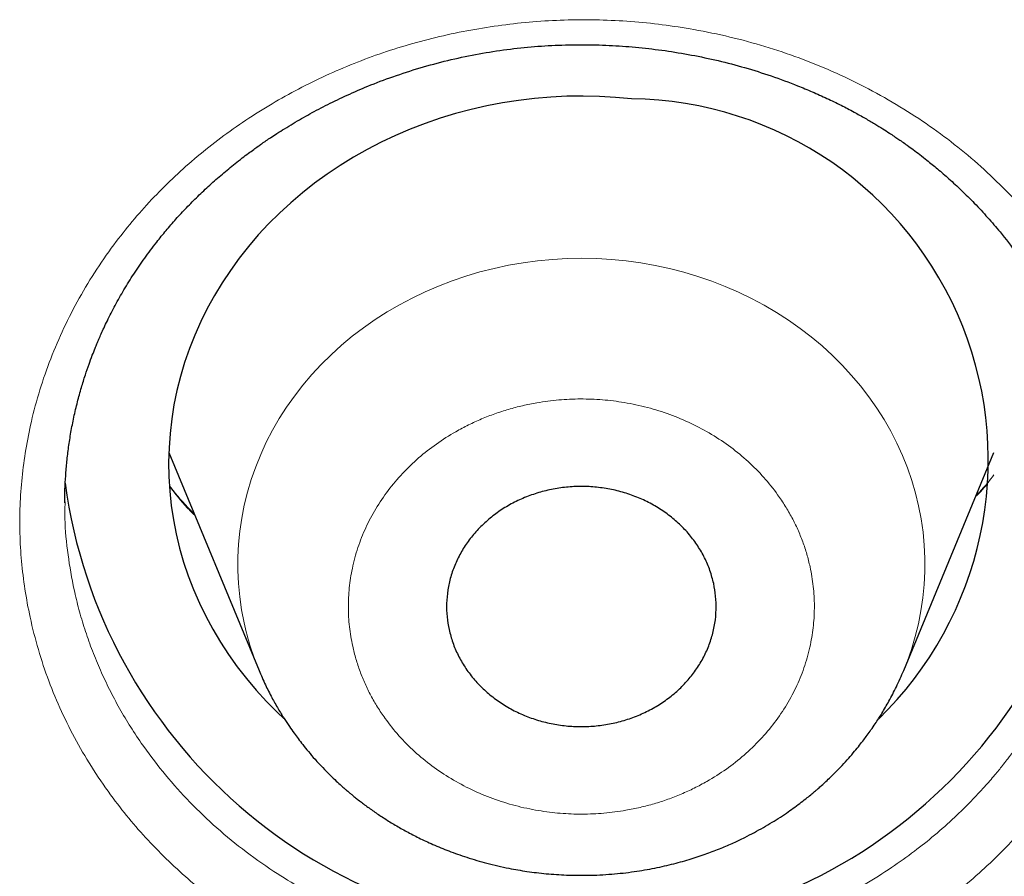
# Model space of a CAD drawing. Header units: millimetres. Extents: x 8 to 578, y 12 to 587.
# Tile 137 of 155: x 333.59 to 337.97, y 544.68 to 548.5. Entities that reach past the tile are written whole.
import ezdxf

# ---------------------------------------------------------------- set-up
doc = ezdxf.new("R2010")
doc.units = ezdxf.units.MM

msp = doc.modelspace()

# ---------------------------------------------------------------- linework, layer by layer
at = {"color": 7, "linetype": 'Continuous', "lineweight": 30}
for p, q in [((334.25, 546.5709), (334.6514, 545.6013)), ((337.5211, 545.6013), (337.9225, 546.5709)), ((333.7881, 546.3466), (333.7881, 546.3515)), ((337.5205, 545.5999), (337.5211, 545.6013))]:
    msp.add_line(p, q, dxfattribs=at)
at = {"color": 7, "linetype": 'Continuous', "lineweight": 30, "flags": 128}
msp.add_lwpolyline([(336.31, 548.1456), (336.2382, 548.1522), (336.1662, 548.1562), (336.0941, 548.1578), (336.022, 548.1568), (335.9499, 548.1533), (335.8781, 548.1472), (335.8066, 548.1387), (335.7356, 548.1277), (335.665, 548.1142), (335.5951, 548.0982), (335.526, 548.0798), (335.4578, 548.059), (335.3905, 548.0358), (335.3243, 548.0103), (335.2592, 547.9825), (335.1955, 547.9525), (335.1331, 547.9202), (335.0721, 547.8858), (335.0128, 547.8493), (334.9551, 547.8107), (334.8991, 547.7701), (334.845, 547.7276), (334.7928, 547.6833), (334.7426, 547.6371), (334.6944, 547.5893), (334.6484, 547.5398), (334.6046, 547.4887), (334.5631, 547.4361), (334.524, 547.3821), (334.4872, 547.3268), (334.4529, 547.2703), (334.4212, 547.2126), (334.392, 547.1538), (334.3654, 547.094), (334.3415, 547.0334), (334.3203, 546.972), (334.3017, 546.9098), (334.286, 546.8471), (334.273, 546.7839), (334.2628, 546.7203), (334.2554, 546.6563), (334.2509, 546.5922), (334.2492, 546.5279), (334.2503, 546.4636), (334.2542, 546.3995), (334.261, 546.3355), (334.2705, 546.2718), (334.2829, 546.2084), (334.2981, 546.1456), (334.316, 546.0833), (334.3366, 546.0217), (334.36, 545.9609), (334.386, 545.901), (334.4146, 545.842), (334.4458, 545.784), (334.4795, 545.7272), (334.5158, 545.6716), (334.5544, 545.6173), (334.5954, 545.5644), (334.6387, 545.513), (334.6842, 545.4632), (334.7319, 545.4149), (334.7622, 545.3862)], dxfattribs=at)
at = {"color": 252, "linetype": 'Continuous', "lineweight": 0, "flags": 128}
msp.add_lwpolyline([(337.5211, 545.6013), (337.5359, 545.6386), (337.5555, 545.6946), (337.5724, 545.7513), (337.5866, 545.8085), (337.5979, 545.8663), (337.6065, 545.9244), (337.6123, 545.9828), (337.6152, 546.0414), (337.6153, 546.1001), (337.6126, 546.1586), (337.607, 546.2171), (337.5987, 546.2752), (337.5875, 546.333), (337.5736, 546.3903), (337.5568, 546.4471), (337.5374, 546.5031), (337.5153, 546.5583), (337.4905, 546.6126), (337.4632, 546.666), (337.4333, 546.7182), (337.4009, 546.7692), (337.366, 546.819), (337.3288, 546.8674), (337.2893, 546.9143), (337.2476, 546.9596), (337.2037, 547.0033), (337.1577, 547.0453), (337.1098, 547.0854), (337.0599, 547.1237), (337.0083, 547.1601), (336.9549, 547.1944), (336.9, 547.2267), (336.8435, 547.2568), (336.7857, 547.2847), (336.7265, 547.3104), (336.6662, 547.3338), (336.6047, 547.3549), (336.5423, 547.3736), (336.4791, 547.3899), (336.4152, 547.4037), (336.3506, 547.4151), (336.2856, 547.424), (336.2201, 547.4304), (336.1545, 547.4342), (336.0887, 547.4356), (336.0229, 547.4344), (335.9572, 547.4307), (335.8917, 547.4245), (335.8267, 547.4158), (335.7621, 547.4046), (335.6981, 547.391), (335.6348, 547.3749), (335.5723, 547.3563), (335.5108, 547.3355), (335.4504, 547.3122), (335.3912, 547.2867), (335.3332, 547.2589), (335.2766, 547.229), (335.2215, 547.1969), (335.1681, 547.1627), (335.1163, 547.1265), (335.0663, 547.0883), (335.0182, 547.0483), (334.9721, 547.0064), (334.9281, 546.9629), (334.8862, 546.9177), (334.8465, 546.8709), (334.8091, 546.8226), (334.7741, 546.773), (334.7415, 546.722), (334.7114, 546.6699), (334.6839, 546.6166), (334.6589, 546.5623), (334.6366, 546.5072), (334.617, 546.4512), (334.6001, 546.3945), (334.5859, 546.3373), (334.5745, 546.2795), (334.566, 546.2214), (334.5602, 546.163), (334.5573, 546.1044), (334.5572, 546.0457), (334.5599, 545.9872), (334.5654, 545.9287), (334.5738, 545.8706), (334.585, 545.8128), (334.585, 545.8128)], dxfattribs=at)
at = {"color": 7, "linetype": 'Continuous', "lineweight": 30}
for centre, radius, start, end in [((336.2903, 546.5387), 1.607, 314.074, 89.2987), ((336.0856, 546.7469), 2.3184, 187.7279, 352.6173)]:
    msp.add_arc(centre, radius, start, end, dxfattribs=at)
at = {"color": 252, "linetype": 'Continuous', "lineweight": 0}
msp.add_arc((335.8058, 546.0798), 1.2497, 192.3399, 202.5607, dxfattribs=at)
for points, knots in [([(338.5424, 546.7031), (338.5519, 546.6548), (338.5708, 546.5585), (338.5857, 546.4125), (338.5905, 546.2665), (338.5842, 546.1204), (338.5671, 545.9744), (338.5404, 545.8363), (338.5063, 545.7067), (338.4667, 545.5863), (338.4198, 545.4686), (338.3656, 545.3536), (338.3042, 545.2415), (338.2355, 545.1321), (338.1594, 545.0256), (338.0768, 544.9227), (337.9881, 544.8243), (337.8941, 544.7312), (337.7948, 544.6434), (337.6902, 544.5609), (337.5804, 544.4836), (337.4647, 544.411), (337.3442, 544.3439), (337.2195, 544.2828), (337.0925, 544.2288), (336.9632, 544.1816), (336.8316, 544.1411), (336.6978, 544.1073), (336.5607, 544.0797), (336.4212, 544.0587), (336.2803, 544.0448), (336.14, 544.0382), (336.0004, 544.0387), (335.8616, 544.0461), (335.7235, 544.0605), (335.5778, 544.0829), (335.4257, 544.1146), (335.2688, 544.1573), (335.1164, 544.2088), (334.9686, 544.2691), (334.8254, 544.3381), (334.6939, 544.4116), (334.5737, 544.488), (334.4647, 544.5662), (334.3604, 544.6499), (334.2614, 544.7387), (334.1683, 544.8321), (334.0814, 544.9298), (333.9962, 545.0379), (333.9142, 545.1564), (333.8373, 545.2853), (333.7706, 545.4177), (333.714, 545.5538), (333.6675, 545.6939), (333.6328, 545.8305), (333.6084, 545.9617), (333.5932, 546.0864), (333.586, 546.2108), (333.5868, 546.3352), (333.5956, 546.4597), (333.6124, 546.5844), (333.6381, 546.7149), (333.6743, 546.8503), (333.7228, 546.9897), (333.7815, 547.1262), (333.8499, 547.2592), (333.9278, 547.3878), (334.0106, 547.5053), (334.0965, 547.6124), (334.1837, 547.7094), (334.2768, 547.8019), (334.3758, 547.8898), (334.4809, 547.973), (334.592, 548.0514), (334.7076, 548.1239), (334.8267, 548.1903), (334.9484, 548.2503), (335.0739, 548.3041), (335.203, 548.3518), (335.3358, 548.3932), (335.4724, 548.428), (335.6107, 548.4559), (335.7496, 548.4769), (335.8881, 548.4909), (336.0271, 548.498), (336.1666, 548.498), (336.3067, 548.491), (336.4473, 548.4767), (336.5947, 548.4542), (336.7473, 548.4225), (336.9035, 548.3803), (337.0557, 548.3292), (337.204, 548.2691), (337.3482, 548.2), (337.4877, 548.1224), (337.6211, 548.037), (337.7473, 547.9444), (337.8659, 547.8449), (337.9767, 547.7387), (338.0798, 547.6259), (338.1747, 547.507), (338.261, 547.3828), (338.3376, 547.2541), (338.4043, 547.1216), (338.4609, 546.9854), (338.5081, 546.846), (338.5309, 546.7508), (338.5424, 546.7031)], [0, 0, 0, 0, 0.010509, 0.020953, 0.031365, 0.04178, 0.052231, 0.062755, 0.071755, 0.080688, 0.089578, 0.098452, 0.107334, 0.116251, 0.125229, 0.134309, 0.143289, 0.152198, 0.161065, 0.169921, 0.178795, 0.187715, 0.196861, 0.205884, 0.214815, 0.223683, 0.232518, 0.241348, 0.250201, 0.259325, 0.268337, 0.277265, 0.286136, 0.294978, 0.303816, 0.312676, 0.323221, 0.333653, 0.344015, 0.354352, 0.364707, 0.375126, 0.384018, 0.392921, 0.401866, 0.410846, 0.419769, 0.428663, 0.437565, 0.448098, 0.458509, 0.468856, 0.479204, 0.489617, 0.500158, 0.509187, 0.518123, 0.527006, 0.535872, 0.544761, 0.553709, 0.562751, 0.573112, 0.583495, 0.593952, 0.604389, 0.614785, 0.625186, 0.634065, 0.642916, 0.651763, 0.660633, 0.669551, 0.678545, 0.68764, 0.696486, 0.705315, 0.714153, 0.723024, 0.731957, 0.740978, 0.750116, 0.759004, 0.767857, 0.776704, 0.785574, 0.794494, 0.803494, 0.812602, 0.823053, 0.83343, 0.843779, 0.854142, 0.864563, 0.875085, 0.885572, 0.895979, 0.906343, 0.916703, 0.927096, 0.937554, 0.948025, 0.958427, 0.968793, 0.979156, 0.989548, 1, 1, 1, 1]), ([(335.0683, 545.7089), (335.0729, 545.6899), (335.0819, 545.652), (335.1005, 545.5963), (335.1226, 545.542), (335.1487, 545.4889), (335.1785, 545.4373), (335.219, 545.3768), (335.2727, 545.3096), (335.3425, 545.2388), (335.4203, 545.1748), (335.5054, 545.1181), (335.5962, 545.069), (335.6759, 545.0355), (335.7416, 545.0133), (335.7919, 544.9988), (335.8433, 544.9866), (335.91, 544.974), (335.9922, 544.9637), (336.0898, 544.9598), (336.1874, 544.9643), (336.2736, 544.9756), (336.348, 544.9906), (336.4105, 545.0069), (336.4715, 545.0267), (336.531, 545.0499), (336.589, 545.0765), (336.6569, 545.1126), (336.7324, 545.1604), (336.8118, 545.2226), (336.8837, 545.292), (336.9474, 545.3677), (337.0024, 545.4487), (337.04, 545.5197), (337.065, 545.5782), (337.0812, 545.6231), (337.0948, 545.6688), (337.1091, 545.7283), (337.1206, 545.8015), (337.1249, 545.8884), (337.1199, 545.9754), (337.1072, 546.0523), (337.0904, 546.1186), (337.0721, 546.1742), (337.0499, 546.2286), (337.0239, 546.2816), (336.994, 546.3333), (336.9535, 546.3938), (336.8998, 546.461), (336.83, 546.5318), (336.7522, 546.5958), (336.6671, 546.6526), (336.5763, 546.7016), (336.4965, 546.7351), (336.4309, 546.7574), (336.3806, 546.7718), (336.3292, 546.784), (336.2625, 546.7967), (336.1803, 546.807), (336.0827, 546.8108), (335.9851, 546.8063), (335.8989, 546.795), (335.8245, 546.78), (335.762, 546.7637), (335.701, 546.744), (335.6415, 546.7208), (335.5834, 546.6941), (335.5155, 546.658), (335.4401, 546.6102), (335.3607, 546.548), (335.2888, 546.4786), (335.2251, 546.4029), (335.1701, 546.322), (335.1325, 546.2509), (335.1075, 546.1924), (335.0913, 546.1476), (335.0776, 546.1018), (335.0634, 546.0423), (335.0518, 545.969), (335.0476, 545.8821), (335.0522, 545.7951), (335.0629, 545.7377), (335.0683, 545.7089)], [0, 0, 0, 0, 0.010056, 0.020036, 0.029981, 0.03993, 0.049924, 0.060002, 0.076307, 0.09246, 0.108634, 0.125, 0.141305, 0.157458, 0.165534, 0.173637, 0.181788, 0.190009, 0.205043, 0.219963, 0.234904, 0.249999, 0.260044, 0.270017, 0.27996, 0.289912, 0.299912, 0.310002, 0.326307, 0.34246, 0.358634, 0.375, 0.391305, 0.407458, 0.415534, 0.423637, 0.431788, 0.440009, 0.455043, 0.469963, 0.484904, 0.499999, 0.510044, 0.520017, 0.52996, 0.539912, 0.549912, 0.560002, 0.576307, 0.59246, 0.608634, 0.625, 0.641305, 0.657458, 0.665534, 0.673637, 0.681788, 0.690009, 0.705043, 0.719963, 0.734904, 0.749999, 0.760044, 0.770017, 0.77996, 0.789912, 0.799912, 0.810002, 0.826307, 0.84246, 0.858634, 0.875, 0.891305, 0.907458, 0.915534, 0.923637, 0.931788, 0.940009, 0.955059, 0.969984, 0.98492, 1, 1, 1, 1]), ([(337.8412, 546.3745), (337.8514, 546.3849), (337.8809, 546.4152), (337.9054, 546.449), (337.9215, 546.4711)], [0, 0, 0, 0, 0.343887, 1, 1, 1, 1]), ([(334.2539, 546.4208), (334.2785, 546.388), (334.3126, 546.3426), (334.3541, 546.3027), (334.3656, 546.2916)], [0, 0, 0, 0, 0.722499, 1, 1, 1, 1]), ([(338.3847, 546.3681), (338.3851, 546.3491), (338.3866, 546.2779), (338.3754, 546.1536), (338.352, 546.0045), (338.3174, 545.8635), (338.2746, 545.7313), (338.224, 545.607), (338.1674, 545.491), (338.1087, 545.3879), (338.0638, 545.3186), (338.038, 545.2812), (338.0307, 545.271), (338.0234, 545.2607), (338.0161, 545.2505), (338.0086, 545.2402), (338.0011, 545.2301), (337.9918, 545.2176), (337.9784, 545.2001), (337.9564, 545.1719), (337.9235, 545.1315), (337.8776, 545.0785), (337.8184, 545.0151), (337.7446, 544.9426), (337.6603, 544.8679), (337.5664, 544.7931), (337.4639, 544.72), (337.3469, 544.6462), (337.2269, 544.5805), (337.1065, 544.5231), (336.9881, 544.4741), (336.876, 544.4344), (336.7723, 544.403), (336.7029, 544.3848), (336.6548, 544.3735), (336.6295, 544.3677), (336.604, 544.3622), (336.5781, 544.357), (336.552, 544.3519), (336.48, 544.3388), (336.3617, 544.3218), (336.1968, 544.3088), (336.0327, 544.3065), (335.8704, 544.3145), (335.7105, 544.3325), (335.5538, 544.3602), (335.401, 544.3971), (335.2528, 544.4429), (335.1098, 544.497), (334.9725, 544.5591), (334.8413, 544.6286), (334.7086, 544.7099), (334.5764, 544.8042), (334.4468, 544.9123), (334.3284, 545.0277), (334.2213, 545.1493), (334.1377, 545.2606), (334.0733, 545.3588), (334.0244, 545.4418), (333.9801, 545.5262), (333.9405, 545.6116), (333.9055, 545.6979), (333.8751, 545.7848), (333.8493, 545.8722), (333.8224, 545.9821), (333.7995, 546.117), (333.7864, 546.2464), (333.7877, 546.3236), (333.7881, 546.3466)], [0, 0, 0, 0, 0.008873, 0.033171, 0.057942, 0.078948, 0.100282, 0.121946, 0.140398, 0.159083, 0.175717, 0.177596, 0.179477, 0.18136, 0.183245, 0.185133, 0.187023, 0.188915, 0.192073, 0.196896, 0.20488, 0.21526, 0.228037, 0.24321, 0.260779, 0.277251, 0.295386, 0.315185, 0.336647, 0.353759, 0.371798, 0.390765, 0.403792, 0.417223, 0.420808, 0.42442, 0.428061, 0.431729, 0.435424, 0.439148, 0.462248, 0.485153, 0.507863, 0.530377, 0.552695, 0.574817, 0.596745, 0.618476, 0.640012, 0.661352, 0.682497, 0.703446, 0.728325, 0.752923, 0.777239, 0.801273, 0.825026, 0.83973, 0.854324, 0.868809, 0.883183, 0.897448, 0.911602, 0.925646, 0.939581, 0.964046, 0.98926, 1, 1, 1, 1])]:
    msp.add_open_spline(points, degree=3, knots=knots, dxfattribs=at)
at = {"color": 7, "linetype": 'Continuous', "lineweight": 30}
for points, knots in [([(333.7869, 546.3465), (333.7871, 546.3664), (333.7875, 546.4067), (333.7906, 546.4682), (333.7959, 546.5312), (333.8037, 546.5956), (333.814, 546.6614), (333.8271, 546.7285), (333.8428, 546.7952), (333.86, 546.858), (333.8773, 546.9138), (333.8937, 546.9615), (333.9084, 547.0012), (333.9203, 547.0316), (333.9301, 547.0555), (333.9392, 547.0769), (333.9496, 547.1007), (333.9621, 547.1281), (333.9823, 547.1705), (334.0113, 547.227), (334.0504, 547.2964), (334.0941, 547.3667), (334.1426, 547.4378), (334.1908, 547.502), (334.2376, 547.5597), (334.2819, 547.6108), (334.3291, 547.6616), (334.3792, 547.7121), (334.4322, 547.762), (334.4875, 547.8108), (334.5361, 547.8507), (334.575, 547.8812), (334.6027, 547.9021), (334.6262, 547.9194), (334.6456, 547.9333), (334.6607, 547.9439), (334.673, 547.9525), (334.6871, 547.9621), (334.7066, 547.9752), (334.7335, 547.9929), (334.7665, 548.0138), (334.815, 548.0434), (334.8789, 548.08), (334.9588, 548.122), (335.0447, 548.1631), (335.1412, 548.2048), (335.2492, 548.2458), (335.368, 548.2844), (335.4908, 548.3175), (335.6148, 548.3442), (335.7387, 548.3643), (335.8619, 548.378), (335.9843, 548.3856), (336.1052, 548.3875), (336.2244, 548.3839), (336.3422, 548.375), (336.4594, 548.3609), (336.5771, 548.3415), (336.6954, 548.3164), (336.814, 548.2853), (336.9323, 548.2482), (337.0323, 548.2113), (337.1145, 548.1772), (337.1792, 548.1481), (337.2411, 548.118), (337.2979, 548.0882), (337.3477, 548.0604), (337.3904, 548.0352), (337.4261, 548.0131), (337.4545, 547.9949), (337.4766, 547.9803), (337.4955, 547.9675), (337.5151, 547.954), (337.5379, 547.9379), (337.5642, 547.9188), (337.5935, 547.8967), (337.6298, 547.8684), (337.6735, 547.8327), (337.7246, 547.7883), (337.7795, 547.7375), (337.837, 547.6802), (337.8945, 547.6182), (337.9581, 547.5439), (338.0234, 547.4594), (338.088, 547.3653), (338.1437, 547.2736), (338.1885, 547.1905), (338.2243, 547.1163), (338.2535, 547.0494), (338.2802, 546.9814), (338.3048, 546.9097), (338.3274, 546.8325), (338.3473, 546.7499), (338.3638, 546.662), (338.3762, 546.5692), (338.3839, 546.4728), (338.3849, 546.408), (338.3853, 546.3749)], [0, 0, 0, 0, 0.009715, 0.019626, 0.029733, 0.04004, 0.050548, 0.061259, 0.072172, 0.082472, 0.091514, 0.099297, 0.105819, 0.111079, 0.114389, 0.117765, 0.121767, 0.126395, 0.131651, 0.143373, 0.155566, 0.168196, 0.181271, 0.194791, 0.204694, 0.214797, 0.2251, 0.235604, 0.246311, 0.257222, 0.267924, 0.27372, 0.278731, 0.282956, 0.286396, 0.289051, 0.290932, 0.292855, 0.296416, 0.301037, 0.306718, 0.313211, 0.325353, 0.338145, 0.351585, 0.365673, 0.382469, 0.400092, 0.417876, 0.435428, 0.452753, 0.469852, 0.486727, 0.503378, 0.519805, 0.536005, 0.552218, 0.568714, 0.585489, 0.60254, 0.619861, 0.637448, 0.647413, 0.65746, 0.667502, 0.676694, 0.68483, 0.691912, 0.697939, 0.702913, 0.706483, 0.70938, 0.712754, 0.716814, 0.721529, 0.726859, 0.732805, 0.741636, 0.751549, 0.762544, 0.774622, 0.787543, 0.800178, 0.818323, 0.835501, 0.851713, 0.866959, 0.878461, 0.889347, 0.900273, 0.912041, 0.92466, 0.938138, 0.952458, 0.967572, 0.983421, 1, 1, 1, 1]), ([(334.3641, 546.2953), (334.358, 546.3017), (334.3211, 546.3403), (334.2836, 546.3822), (334.2555, 546.4198), (334.2538, 546.4221)], [0, 0, 0, 0, 0.1556627, 0.9494968, 1, 1, 1, 1]), ([(336.6752, 545.9874), (336.6702, 546.0069), (336.6601, 546.046), (336.6358, 546.1023), (336.6052, 546.1559), (336.5678, 546.206), (336.5244, 546.2522), (336.4754, 546.2937), (336.4215, 546.33), (336.3634, 546.3607), (336.3018, 546.3855), (336.2374, 546.4038), (336.1712, 546.4156), (336.1038, 546.4208), (336.0363, 546.4191), (335.9694, 546.4108), (335.9039, 546.3958), (335.8408, 546.3743), (335.7807, 546.3467), (335.7245, 546.3133), (335.673, 546.2744), (335.6266, 546.2306), (335.5859, 546.1825), (335.5517, 546.1305), (335.5242, 546.0755), (335.5037, 546.0182), (335.4907, 545.9591), (335.4853, 545.8991), (335.4869, 545.8401), (335.4939, 545.8018), (335.4973, 545.7833)], [0, 0, 0, 0, 0.035758, 0.07163, 0.107387, 0.143145, 0.179017, 0.214775, 0.250533, 0.286405, 0.322162, 0.35792, 0.393792, 0.42955, 0.465308, 0.50118, 0.536937, 0.572695, 0.608567, 0.644325, 0.680083, 0.715955, 0.751712, 0.78747, 0.823342, 0.8591, 0.894858, 0.930729, 0.966487, 1, 1, 1, 1]), ([(337.8944, 546.4362), (337.8833, 546.4231), (337.8665, 546.4032), (337.8486, 546.3841), (337.8425, 546.3776)], [0, 0, 0, 0, 0.659976, 1, 1, 1, 1]), ([(335.4973, 545.7833), (335.5023, 545.7637), (335.5124, 545.7246), (335.5366, 545.6684), (335.5672, 545.6147), (335.6047, 545.5646), (335.6481, 545.5185), (335.697, 545.4769), (335.751, 545.4407), (335.8091, 545.4099), (335.8707, 545.3852), (335.9351, 545.3668), (336.0013, 545.355), (336.0687, 545.3498), (336.1362, 545.3515), (336.2031, 545.3599), (336.2686, 545.3748), (336.3317, 545.3963), (336.3917, 545.424), (336.448, 545.4574), (336.4995, 545.4963), (336.5459, 545.5401), (336.5866, 545.5882), (336.6208, 545.6401), (336.6483, 545.6951), (336.6688, 545.7525), (336.6817, 545.8116), (336.6872, 545.8716), (336.6856, 545.9306), (336.6786, 545.9688), (336.6752, 545.9874)], [0, 0, 0, 0, 0.035758, 0.07163, 0.107387, 0.143145, 0.179017, 0.214775, 0.250533, 0.286405, 0.322162, 0.35792, 0.393792, 0.42955, 0.465308, 0.50118, 0.536937, 0.572695, 0.608567, 0.644325, 0.680083, 0.715955, 0.751712, 0.78747, 0.823342, 0.8591, 0.894858, 0.930729, 0.966487, 1, 1, 1, 1]), ([(334.6514, 545.6013), (334.6607, 545.5797), (334.6785, 545.5384), (334.7075, 545.4814), (334.7356, 545.4314), (334.7616, 545.3889), (334.7853, 545.3529), (334.8061, 545.3232), (334.826, 545.2962), (334.8471, 545.2689), (334.8722, 545.238), (334.9017, 545.2038), (334.9338, 545.169), (334.9655, 545.1368), (334.9933, 545.1102), (335.015, 545.0904), (335.0308, 545.0764), (335.0419, 545.0669), (335.0515, 545.0586), (335.062, 545.0499), (335.0746, 545.0395), (335.0962, 545.0223), (335.1269, 544.9988), (335.1676, 544.9697), (335.2114, 544.9406), (335.2585, 544.9116), (335.3091, 544.8829), (335.3647, 544.8541), (335.4271, 544.8251), (335.498, 544.7958), (335.5781, 544.7675), (335.6674, 544.7413), (335.7571, 544.7206), (335.8456, 544.7054), (335.9311, 544.6951), (336.0217, 544.689), (336.1193, 544.688), (336.2199, 544.6929), (336.3194, 544.7041), (336.4116, 544.7199), (336.4963, 544.7393), (336.5736, 544.7611), (336.6436, 544.7846), (336.7064, 544.8087), (336.7623, 544.8328), (336.8116, 544.8562), (336.8557, 544.879), (336.8963, 544.9015), (336.9349, 544.9244), (336.9718, 544.9477), (337.0057, 544.9705), (337.0368, 544.9925), (337.0649, 545.0135), (337.0899, 545.0331), (337.1079, 545.0478), (337.12, 545.0578), (337.1294, 545.0658), (337.1415, 545.0763), (337.157, 545.0899), (337.1757, 545.107), (337.1974, 545.1276), (337.2216, 545.1516), (337.2485, 545.1795), (337.2758, 545.2095), (337.3016, 545.2396), (337.3236, 545.2666), (337.3421, 545.2905), (337.3591, 545.3132), (337.3763, 545.3372), (337.3983, 545.3694), (337.4252, 545.4115), (337.4569, 545.4662), (337.4901, 545.53), (337.5104, 545.5767), (337.5211, 545.6013)], [0, 0, 0, 0, 0.019649, 0.037583, 0.053842, 0.068383, 0.080677, 0.090648, 0.098862, 0.108473, 0.119637, 0.132358, 0.146638, 0.159767, 0.1706, 0.179142, 0.184549, 0.188343, 0.1914, 0.195202, 0.199775, 0.205062, 0.218258, 0.232111, 0.246772, 0.262103, 0.278103, 0.295, 0.313935, 0.335063, 0.358385, 0.383903, 0.411617, 0.433847, 0.457316, 0.482025, 0.507941, 0.536953, 0.564209, 0.589711, 0.613462, 0.635463, 0.655716, 0.674221, 0.690979, 0.70599, 0.719325, 0.732022, 0.744429, 0.756545, 0.768369, 0.778475, 0.788356, 0.797786, 0.805104, 0.807845, 0.811016, 0.815496, 0.821289, 0.828394, 0.836815, 0.846553, 0.857156, 0.869673, 0.880814, 0.89058, 0.898975, 0.906147, 0.914163, 0.923711, 0.939322, 0.95729, 0.977501, 1, 1, 1, 1])]:
    msp.add_open_spline(points, degree=3, knots=knots, dxfattribs=at)

doc.saveas('drawing.dxf')
